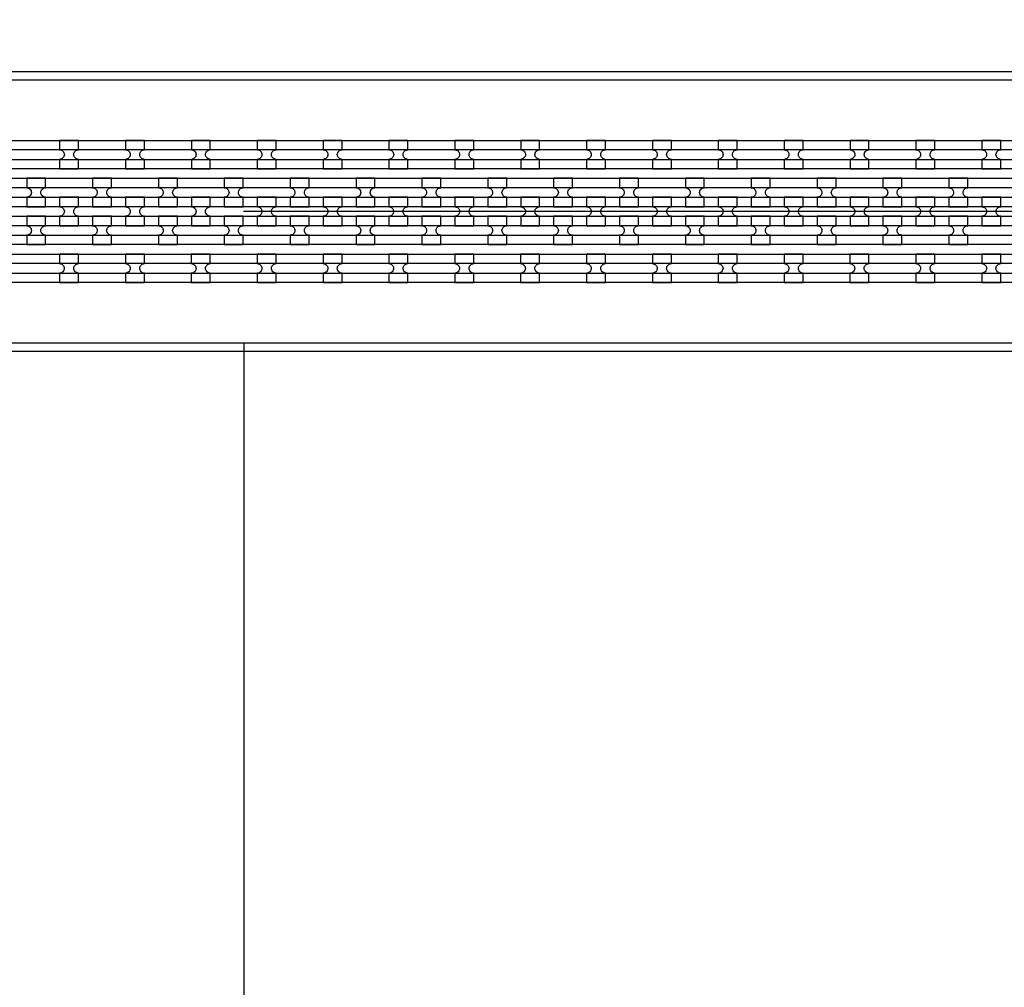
# Model space of a CAD drawing. Extents: x -63500 to 63500, y -63500 to 63500.
# Tile 194 of 256: x -8862 to -5125, y 26704 to 30378. Entities that reach past the tile are written whole.
import ezdxf

# ---------------------------------------------------------------- set-up
doc = ezdxf.new("R2010")
doc.units = 13
doc.header["$MEASUREMENT"] = 0
for name, color, linetype in [('1_Metal', 2, 'Continuous'), ('2_Electrodes', 5, 'Continuous'), ('3_Outline', 4, 'Continuous')]:
    doc.layers.add(name, color=color, linetype=linetype)

msp = doc.modelspace()

# ---------------------------------------------------------------- linework, layer by layer
for p, q in [((10487.8, 29650), (-8012.2, 29650)), ((-8010.1, 23637.4), (-8010.1, 29150))]:
    msp.add_line(p, q)
for radius in [50000, 47500, 45000]:
    msp.add_circle((0, 0), radius)
at = {"layer": '1_Metal'}
for points in [[(-50000, 0, -1), (50000, 0), (51000, 0, 1), (-51000, 0)], [(-8638.6, 29920), (-8710.6, 29920), (-8710.6, 29884, -0.414214), (-8692.6, 29866), (-8692.6, 29866, -0.414214), (-8710.6, 29848), (-8710.6, 29812), (-8638.6, 29812), (-8638.6, 29848, -0.414214), (-8656.6, 29866), (-8656.6, 29866, -0.414214), (-8638.6, 29884)], [(-8388.6, 29920), (-8460.6, 29920), (-8460.6, 29884, -0.414214), (-8442.6, 29866), (-8442.6, 29866, -0.414214), (-8460.6, 29848), (-8460.6, 29812), (-8388.6, 29812), (-8388.6, 29848, -0.414214), (-8406.6, 29866), (-8406.6, 29866, -0.414214), (-8388.6, 29884)], [(-8138.6, 29920), (-8210.6, 29920), (-8210.6, 29884, -0.414214), (-8192.6, 29866), (-8192.6, 29866, -0.414214), (-8210.6, 29848), (-8210.6, 29812), (-8138.6, 29812), (-8138.6, 29848, -0.414214), (-8156.6, 29866), (-8156.6, 29866, -0.414214), (-8138.6, 29884)], [(-7888.6, 29920), (-7960.6, 29920), (-7960.6, 29884, -0.414214), (-7942.6, 29866), (-7942.6, 29866, -0.414214), (-7960.6, 29848), (-7960.6, 29812), (-7888.6, 29812), (-7888.6, 29848, -0.414214), (-7906.6, 29866), (-7906.6, 29866, -0.414214), (-7888.6, 29884)], [(-7638.6, 29920), (-7710.6, 29920), (-7710.6, 29884, -0.414214), (-7692.6, 29866), (-7692.6, 29866, -0.414214), (-7710.6, 29848), (-7710.6, 29812), (-7638.6, 29812), (-7638.6, 29848, -0.414214), (-7656.6, 29866), (-7656.6, 29866, -0.414214), (-7638.6, 29884)], [(-7388.6, 29920), (-7460.6, 29920), (-7460.6, 29884, -0.414214), (-7442.6, 29866), (-7442.6, 29866, -0.414214), (-7460.6, 29848), (-7460.6, 29812), (-7388.6, 29812), (-7388.6, 29848, -0.414214), (-7406.6, 29866), (-7406.6, 29866, -0.414214), (-7388.6, 29884)], [(-7138.6, 29920), (-7210.6, 29920), (-7210.6, 29884, -0.414214), (-7192.6, 29866), (-7192.6, 29866, -0.414214), (-7210.6, 29848), (-7210.6, 29812), (-7138.6, 29812), (-7138.6, 29848, -0.414214), (-7156.6, 29866), (-7156.6, 29866, -0.414214), (-7138.6, 29884)], [(-6888.6, 29920), (-6960.6, 29920), (-6960.6, 29884, -0.414214), (-6942.6, 29866), (-6942.6, 29866, -0.414214), (-6960.6, 29848), (-6960.6, 29812), (-6888.6, 29812), (-6888.6, 29848, -0.414214), (-6906.6, 29866), (-6906.6, 29866, -0.414214), (-6888.6, 29884)], [(-6638.6, 29920), (-6710.6, 29920), (-6710.6, 29884, -0.414214), (-6692.6, 29866), (-6692.6, 29866, -0.414214), (-6710.6, 29848), (-6710.6, 29812), (-6638.6, 29812), (-6638.6, 29848, -0.414214), (-6656.6, 29866), (-6656.6, 29866, -0.414214), (-6638.6, 29884)], [(-6388.6, 29920), (-6460.6, 29920), (-6460.6, 29884, -0.414214), (-6442.6, 29866), (-6442.6, 29866, -0.414214), (-6460.6, 29848), (-6460.6, 29812), (-6388.6, 29812), (-6388.6, 29848, -0.414214), (-6406.6, 29866), (-6406.6, 29866, -0.414214), (-6388.6, 29884)], [(-6138.6, 29920), (-6210.6, 29920), (-6210.6, 29884, -0.414214), (-6192.6, 29866), (-6192.6, 29866, -0.414214), (-6210.6, 29848), (-6210.6, 29812), (-6138.6, 29812), (-6138.6, 29848, -0.414214), (-6156.6, 29866), (-6156.6, 29866, -0.414214), (-6138.6, 29884)], [(-5888.6, 29920), (-5960.6, 29920), (-5960.6, 29884, -0.414214), (-5942.6, 29866), (-5942.6, 29866, -0.414214), (-5960.6, 29848), (-5960.6, 29812), (-5888.6, 29812), (-5888.6, 29848, -0.414214), (-5906.6, 29866), (-5906.6, 29866, -0.414214), (-5888.6, 29884)], [(-5638.6, 29920), (-5710.6, 29920), (-5710.6, 29884, -0.414214), (-5692.6, 29866), (-5692.6, 29866, -0.414214), (-5710.6, 29848), (-5710.6, 29812), (-5638.6, 29812), (-5638.6, 29848, -0.414214), (-5656.6, 29866), (-5656.6, 29866, -0.414214), (-5638.6, 29884)], [(-5388.6, 29920), (-5460.6, 29920), (-5460.6, 29884, -0.414214), (-5442.6, 29866), (-5442.6, 29866, -0.414214), (-5460.6, 29848), (-5460.6, 29812), (-5388.6, 29812), (-5388.6, 29848, -0.414214), (-5406.6, 29866), (-5406.6, 29866, -0.414214), (-5388.6, 29884)], [(-5138.6, 29920), (-5210.6, 29920), (-5210.6, 29884, -0.414214), (-5192.6, 29866), (-5192.6, 29866, -0.414214), (-5210.6, 29848), (-5210.6, 29812), (-5138.6, 29812), (-5138.6, 29848, -0.414214), (-5156.6, 29866), (-5156.6, 29866, -0.414214), (-5138.6, 29884)], [(10487.8, 29740), (10085.9, 29740), (-20108.6, 29740, 0.414214), (-21948.6, 27900), (-21948.6, 27400, 0.414214), (-20108.6, 25560), (-18875.7, 25560, 0.244698), (-18860.9, 25567.7), (-18819.6, 25538.8), (-18884.1, 25446.5), (-18925.1, 25475.2), (-18910.7, 25495.7, 0.606815), (-18925.5, 25524), (-20108.7, 25524, -0.414214), (-21984.7, 27400), (-21984.7, 27900, -0.414214), (-20108.7, 29776), (10085.9, 29776), (10487.8, 29776)], [(-8835.6, 29668), (-8763.6, 29668), (-8763.6, 29704, -0.414214), (-8781.6, 29722), (-8781.6, 29722, -0.414214), (-8763.6, 29740), (-8763.6, 29776), (-8835.6, 29776), (-8835.6, 29740, -0.414214), (-8817.6, 29722), (-8817.6, 29722, -0.414214), (-8835.6, 29704), (-8835.6, 29668)], [(-8585.6, 29668), (-8513.6, 29668), (-8513.6, 29704, -0.414214), (-8531.6, 29722), (-8531.6, 29722, -0.414214), (-8513.6, 29740), (-8513.6, 29776), (-8585.6, 29776), (-8585.6, 29740, -0.414214), (-8567.6, 29722), (-8567.6, 29722, -0.414214), (-8585.6, 29704), (-8585.6, 29668)], [(-8335.6, 29668), (-8263.6, 29668), (-8263.6, 29704, -0.414214), (-8281.6, 29722), (-8281.6, 29722, -0.414214), (-8263.6, 29740), (-8263.6, 29776), (-8335.6, 29776), (-8335.6, 29740, -0.414214), (-8317.6, 29722), (-8317.6, 29722, -0.414214), (-8335.6, 29704), (-8335.6, 29668)], [(-8085.6, 29668), (-8013.6, 29668), (-8013.6, 29704, -0.414214), (-8031.6, 29722), (-8031.6, 29722, -0.414214), (-8013.6, 29740), (-8013.6, 29776), (-8085.6, 29776), (-8085.6, 29740, -0.414214), (-8067.6, 29722), (-8067.6, 29722, -0.414214), (-8085.6, 29704), (-8085.6, 29668)], [(-7835.6, 29668), (-7763.6, 29668), (-7763.6, 29704, -0.414214), (-7781.6, 29722), (-7781.6, 29722, -0.414214), (-7763.6, 29740), (-7763.6, 29776), (-7835.6, 29776), (-7835.6, 29740, -0.414214), (-7817.6, 29722), (-7817.6, 29722, -0.414214), (-7835.6, 29704), (-7835.6, 29668)], [(-7585.6, 29668), (-7513.6, 29668), (-7513.6, 29704, -0.414214), (-7531.6, 29722), (-7531.6, 29722, -0.414214), (-7513.6, 29740), (-7513.6, 29776), (-7585.6, 29776), (-7585.6, 29740, -0.414214), (-7567.6, 29722), (-7567.6, 29722, -0.414214), (-7585.6, 29704), (-7585.6, 29668)], [(-7335.6, 29668), (-7263.6, 29668), (-7263.6, 29704, -0.414214), (-7281.6, 29722), (-7281.6, 29722, -0.414214), (-7263.6, 29740), (-7263.6, 29776), (-7335.6, 29776), (-7335.6, 29740, -0.414214), (-7317.6, 29722), (-7317.6, 29722, -0.414214), (-7335.6, 29704), (-7335.6, 29668)], [(-7085.6, 29668), (-7013.6, 29668), (-7013.6, 29704, -0.414214), (-7031.6, 29722), (-7031.6, 29722, -0.414214), (-7013.6, 29740), (-7013.6, 29776), (-7085.6, 29776), (-7085.6, 29740, -0.414214), (-7067.6, 29722), (-7067.6, 29722, -0.414214), (-7085.6, 29704), (-7085.6, 29668)], [(-6835.6, 29668), (-6763.6, 29668), (-6763.6, 29704, -0.414214), (-6781.6, 29722), (-6781.6, 29722, -0.414214), (-6763.6, 29740), (-6763.6, 29776), (-6835.6, 29776), (-6835.6, 29740, -0.414214), (-6817.6, 29722), (-6817.6, 29722, -0.414214), (-6835.6, 29704), (-6835.6, 29668)], [(-6585.6, 29668), (-6513.6, 29668), (-6513.6, 29704, -0.414214), (-6531.6, 29722), (-6531.6, 29722, -0.414214), (-6513.6, 29740), (-6513.6, 29776), (-6585.6, 29776), (-6585.6, 29740, -0.414214), (-6567.6, 29722), (-6567.6, 29722, -0.414214), (-6585.6, 29704), (-6585.6, 29668)], [(-6335.6, 29668), (-6263.6, 29668), (-6263.6, 29704, -0.414214), (-6281.6, 29722), (-6281.6, 29722, -0.414214), (-6263.6, 29740), (-6263.6, 29776), (-6335.6, 29776), (-6335.6, 29740, -0.414214), (-6317.6, 29722), (-6317.6, 29722, -0.414214), (-6335.6, 29704), (-6335.6, 29668)], [(-6085.6, 29668), (-6013.6, 29668), (-6013.6, 29704, -0.414214), (-6031.6, 29722), (-6031.6, 29722, -0.414214), (-6013.6, 29740), (-6013.6, 29776), (-6085.6, 29776), (-6085.6, 29740, -0.414214), (-6067.6, 29722), (-6067.6, 29722, -0.414214), (-6085.6, 29704), (-6085.6, 29668)], [(-5835.6, 29668), (-5763.6, 29668), (-5763.6, 29704, -0.414214), (-5781.6, 29722), (-5781.6, 29722, -0.414214), (-5763.6, 29740), (-5763.6, 29776), (-5835.6, 29776), (-5835.6, 29740, -0.414214), (-5817.6, 29722), (-5817.6, 29722, -0.414214), (-5835.6, 29704), (-5835.6, 29668)], [(-5585.6, 29668), (-5513.6, 29668), (-5513.6, 29704, -0.414214), (-5531.6, 29722), (-5531.6, 29722, -0.414214), (-5513.6, 29740), (-5513.6, 29776), (-5585.6, 29776), (-5585.6, 29740, -0.414214), (-5567.6, 29722), (-5567.6, 29722, -0.414214), (-5585.6, 29704), (-5585.6, 29668)], [(-5335.6, 29668), (-5263.6, 29668), (-5263.6, 29704, -0.414214), (-5281.6, 29722), (-5281.6, 29722, -0.414214), (-5263.6, 29740), (-5263.6, 29776), (-5335.6, 29776), (-5335.6, 29740, -0.414214), (-5317.6, 29722), (-5317.6, 29722, -0.414214), (-5335.6, 29704), (-5335.6, 29668)], [(10487.8, 29668), (10085.9, 29668), (-20108.6, 29668, 0.414214), (-21876.6, 27900), (-21876.6, 27400, 0.414214), (-20108.6, 25632), (-18824.5, 25632, 0.244698), (-18809.8, 25639.7), (-18768.9, 25611.1), (-18819.6, 25538.8), (-18860.9, 25567.7, 0.606815), (-18875.7, 25596), (-20108.6, 25596, -0.414214), (-21912.6, 27400), (-21912.6, 27900, -0.414214), (-20108.6, 29704), (10085.9, 29704), (10487.8, 29704)], [(-8710.6, 29596), (-8638.6, 29596), (-8638.6, 29632, -0.414214), (-8656.6, 29650), (-8656.6, 29650, -0.414214), (-8638.6, 29668), (-8638.6, 29704), (-8710.6, 29704), (-8710.6, 29668, -0.414214), (-8692.6, 29650), (-8692.6, 29650, -0.414214), (-8710.6, 29632), (-8710.6, 29596)], [(-8460.6, 29596), (-8388.6, 29596), (-8388.6, 29632, -0.414214), (-8406.6, 29650), (-8406.6, 29650, -0.414214), (-8388.6, 29668), (-8388.6, 29704), (-8460.6, 29704), (-8460.6, 29668, -0.414214), (-8442.6, 29650), (-8442.6, 29650, -0.414214), (-8460.6, 29632), (-8460.6, 29596)], [(-8210.6, 29596), (-8138.6, 29596), (-8138.6, 29632, -0.414214), (-8156.6, 29650), (-8156.6, 29650, -0.414214), (-8138.6, 29668), (-8138.6, 29704), (-8210.6, 29704), (-8210.6, 29668, -0.414214), (-8192.6, 29650), (-8192.6, 29650, -0.414214), (-8210.6, 29632), (-8210.6, 29596)], [(-7960.6, 29596), (-7888.6, 29596), (-7888.6, 29632, -0.414214), (-7906.6, 29650), (-7906.6, 29650, -0.414214), (-7888.6, 29668), (-7888.6, 29704), (-7960.6, 29704), (-7960.6, 29668, -0.414214), (-7942.6, 29650), (-7942.6, 29650, -0.414214), (-7960.6, 29632), (-7960.6, 29596)], [(-7710.6, 29596), (-7638.6, 29596), (-7638.6, 29632, -0.414214), (-7656.6, 29650), (-7656.6, 29650, -0.414214), (-7638.6, 29668), (-7638.6, 29704), (-7710.6, 29704), (-7710.6, 29668, -0.414214), (-7692.6, 29650), (-7692.6, 29650, -0.414214), (-7710.6, 29632), (-7710.6, 29596)], [(-7460.6, 29596), (-7388.6, 29596), (-7388.6, 29632, -0.414214), (-7406.6, 29650), (-7406.6, 29650, -0.414214), (-7388.6, 29668), (-7388.6, 29704), (-7460.6, 29704), (-7460.6, 29668, -0.414214), (-7442.6, 29650), (-7442.6, 29650, -0.414214), (-7460.6, 29632), (-7460.6, 29596)], [(-7210.6, 29596), (-7138.6, 29596), (-7138.6, 29632, -0.414214), (-7156.6, 29650), (-7156.6, 29650, -0.414214), (-7138.6, 29668), (-7138.6, 29704), (-7210.6, 29704), (-7210.6, 29668, -0.414214), (-7192.6, 29650), (-7192.6, 29650, -0.414214), (-7210.6, 29632), (-7210.6, 29596)], [(-6960.6, 29596), (-6888.6, 29596), (-6888.6, 29632, -0.414214), (-6906.6, 29650), (-6906.6, 29650, -0.414214), (-6888.6, 29668), (-6888.6, 29704), (-6960.6, 29704), (-6960.6, 29668, -0.414214), (-6942.6, 29650), (-6942.6, 29650, -0.414214), (-6960.6, 29632), (-6960.6, 29596)], [(-6710.6, 29596), (-6638.6, 29596), (-6638.6, 29632, -0.414214), (-6656.6, 29650), (-6656.6, 29650, -0.414214), (-6638.6, 29668), (-6638.6, 29704), (-6710.6, 29704), (-6710.6, 29668, -0.414214), (-6692.6, 29650), (-6692.6, 29650, -0.414214), (-6710.6, 29632), (-6710.6, 29596)], [(-6460.6, 29596), (-6388.6, 29596), (-6388.6, 29632, -0.414214), (-6406.6, 29650), (-6406.6, 29650, -0.414214), (-6388.6, 29668), (-6388.6, 29704), (-6460.6, 29704), (-6460.6, 29668, -0.414214), (-6442.6, 29650), (-6442.6, 29650, -0.414214), (-6460.6, 29632), (-6460.6, 29596)], [(-6210.6, 29596), (-6138.6, 29596), (-6138.6, 29632, -0.414214), (-6156.6, 29650), (-6156.6, 29650, -0.414214), (-6138.6, 29668), (-6138.6, 29704), (-6210.6, 29704), (-6210.6, 29668, -0.414214), (-6192.6, 29650), (-6192.6, 29650, -0.414214), (-6210.6, 29632), (-6210.6, 29596)], [(-5960.6, 29596), (-5888.6, 29596), (-5888.6, 29632, -0.414214), (-5906.6, 29650), (-5906.6, 29650, -0.414214), (-5888.6, 29668), (-5888.6, 29704), (-5960.6, 29704), (-5960.6, 29668, -0.414214), (-5942.6, 29650), (-5942.6, 29650, -0.414214), (-5960.6, 29632), (-5960.6, 29596)], [(-5710.6, 29596), (-5638.6, 29596), (-5638.6, 29632, -0.414214), (-5656.6, 29650), (-5656.6, 29650, -0.414214), (-5638.6, 29668), (-5638.6, 29704), (-5710.6, 29704), (-5710.6, 29668, -0.414214), (-5692.6, 29650), (-5692.6, 29650, -0.414214), (-5710.6, 29632), (-5710.6, 29596)], [(-5460.6, 29596), (-5388.6, 29596), (-5388.6, 29632, -0.414214), (-5406.6, 29650), (-5406.6, 29650, -0.414214), (-5388.6, 29668), (-5388.6, 29704), (-5460.6, 29704), (-5460.6, 29668, -0.414214), (-5442.6, 29650), (-5442.6, 29650, -0.414214), (-5460.6, 29632), (-5460.6, 29596)], [(-5210.6, 29596), (-5138.6, 29596), (-5138.6, 29632, -0.414214), (-5156.6, 29650), (-5156.6, 29650, -0.414214), (-5138.6, 29668), (-5138.6, 29704), (-5210.6, 29704), (-5210.6, 29668, -0.414214), (-5192.6, 29650), (-5192.6, 29650, -0.414214), (-5210.6, 29632), (-5210.6, 29596)], [(10487.8, 29596), (10085.9, 29596), (-20108.6, 29596, 0.414214), (-21804.6, 27900), (-21804.6, 27400, 0.414214), (-20108.6, 25704), (-18774.3, 25704, 0.244698), (-18759.5, 25711.7), (-18718.6, 25683), (-18768.9, 25611.1), (-18809.8, 25639.7, 0.606815), (-18824.5, 25668), (-20108.6, 25668, -0.414214), (-21840.6, 27400), (-21840.6, 27900, -0.414214), (-20108.6, 29632), (10085.9, 29632), (10487.8, 29632)], [(-8835.6, 29632), (-8835.6, 29596, -0.414214), (-8817.6, 29578), (-8817.6, 29578, -0.414214), (-8835.6, 29560), (-8835.6, 29524), (-8763.6, 29524), (-8763.6, 29560, -0.414214), (-8781.6, 29578), (-8781.6, 29578, -0.414214), (-8763.6, 29596), (-8763.6, 29632)], [(-8585.6, 29632), (-8585.6, 29596, -0.414214), (-8567.6, 29578), (-8567.6, 29578, -0.414214), (-8585.6, 29560), (-8585.6, 29524), (-8513.6, 29524), (-8513.6, 29560, -0.414214), (-8531.6, 29578), (-8531.6, 29578, -0.414214), (-8513.6, 29596), (-8513.6, 29632)], [(-8335.6, 29632), (-8335.6, 29596, -0.414214), (-8317.6, 29578), (-8317.6, 29578, -0.414214), (-8335.6, 29560), (-8335.6, 29524), (-8263.6, 29524), (-8263.6, 29560, -0.414214), (-8281.6, 29578), (-8281.6, 29578, -0.414214), (-8263.6, 29596), (-8263.6, 29632)], [(-8085.6, 29632), (-8085.6, 29596, -0.414214), (-8067.6, 29578), (-8067.6, 29578, -0.414214), (-8085.6, 29560), (-8085.6, 29524), (-8013.6, 29524), (-8013.6, 29560, -0.414214), (-8031.6, 29578), (-8031.6, 29578, -0.414214), (-8013.6, 29596), (-8013.6, 29632)], [(-7835.6, 29632), (-7835.6, 29596, -0.414214), (-7817.6, 29578), (-7817.6, 29578, -0.414214), (-7835.6, 29560), (-7835.6, 29524), (-7763.6, 29524), (-7763.6, 29560, -0.414214), (-7781.6, 29578), (-7781.6, 29578, -0.414214), (-7763.6, 29596), (-7763.6, 29632)], [(-7585.6, 29632), (-7585.6, 29596, -0.414214), (-7567.6, 29578), (-7567.6, 29578, -0.414214), (-7585.6, 29560), (-7585.6, 29524), (-7513.6, 29524), (-7513.6, 29560, -0.414214), (-7531.6, 29578), (-7531.6, 29578, -0.414214), (-7513.6, 29596), (-7513.6, 29632)], [(-7335.6, 29632), (-7335.6, 29596, -0.414214), (-7317.6, 29578), (-7317.6, 29578, -0.414214), (-7335.6, 29560), (-7335.6, 29524), (-7263.6, 29524), (-7263.6, 29560, -0.414214), (-7281.6, 29578), (-7281.6, 29578, -0.414214), (-7263.6, 29596), (-7263.6, 29632)], [(-7085.6, 29632), (-7085.6, 29596, -0.414214), (-7067.6, 29578), (-7067.6, 29578, -0.414214), (-7085.6, 29560), (-7085.6, 29524), (-7013.6, 29524), (-7013.6, 29560, -0.414214), (-7031.6, 29578), (-7031.6, 29578, -0.414214), (-7013.6, 29596), (-7013.6, 29632)], [(-6835.6, 29632), (-6835.6, 29596, -0.414214), (-6817.6, 29578), (-6817.6, 29578, -0.414214), (-6835.6, 29560), (-6835.6, 29524), (-6763.6, 29524), (-6763.6, 29560, -0.414214), (-6781.6, 29578), (-6781.6, 29578, -0.414214), (-6763.6, 29596), (-6763.6, 29632)], [(-6585.6, 29632), (-6585.6, 29596, -0.414214), (-6567.6, 29578), (-6567.6, 29578, -0.414214), (-6585.6, 29560), (-6585.6, 29524), (-6513.6, 29524), (-6513.6, 29560, -0.414214), (-6531.6, 29578), (-6531.6, 29578, -0.414214), (-6513.6, 29596), (-6513.6, 29632)], [(-6335.6, 29632), (-6335.6, 29596, -0.414214), (-6317.6, 29578), (-6317.6, 29578, -0.414214), (-6335.6, 29560), (-6335.6, 29524), (-6263.6, 29524), (-6263.6, 29560, -0.414214), (-6281.6, 29578), (-6281.6, 29578, -0.414214), (-6263.6, 29596), (-6263.6, 29632)], [(-6085.6, 29632), (-6085.6, 29596, -0.414214), (-6067.6, 29578), (-6067.6, 29578, -0.414214), (-6085.6, 29560), (-6085.6, 29524), (-6013.6, 29524), (-6013.6, 29560, -0.414214), (-6031.6, 29578), (-6031.6, 29578, -0.414214), (-6013.6, 29596), (-6013.6, 29632)], [(-5835.6, 29632), (-5835.6, 29596, -0.414214), (-5817.6, 29578), (-5817.6, 29578, -0.414214), (-5835.6, 29560), (-5835.6, 29524), (-5763.6, 29524), (-5763.6, 29560, -0.414214), (-5781.6, 29578), (-5781.6, 29578, -0.414214), (-5763.6, 29596), (-5763.6, 29632)], [(-5585.6, 29632), (-5585.6, 29596, -0.414214), (-5567.6, 29578), (-5567.6, 29578, -0.414214), (-5585.6, 29560), (-5585.6, 29524), (-5513.6, 29524), (-5513.6, 29560, -0.414214), (-5531.6, 29578), (-5531.6, 29578, -0.414214), (-5513.6, 29596), (-5513.6, 29632)], [(-5335.6, 29632), (-5335.6, 29596, -0.414214), (-5317.6, 29578), (-5317.6, 29578, -0.414214), (-5335.6, 29560), (-5335.6, 29524), (-5263.6, 29524), (-5263.6, 29560, -0.414214), (-5281.6, 29578), (-5281.6, 29578, -0.414214), (-5263.6, 29596), (-5263.6, 29632)], [(10487.8, 29524), (10085.9, 29524), (10085.9, 29524), (-20108.7, 29524, 0.414214), (-21732.7, 27900), (-21732.7, 27400, 0.414214), (-20108.7, 25776), (-18723.8, 25776, 0.244698), (-18709.1, 25783.7), (-18694.7, 25804.2), (-18653.8, 25775.5), (-18718.6, 25683), (-18759.5, 25711.7, 0.606815), (-18774.3, 25740), (-20108.6, 25740, -0.414214), (-21768.6, 27400), (-21768.6, 27900, -0.414214), (-20108.6, 29560), (10085.9, 29560), (10487.8, 29560)], [(-8638.7, 29488), (-8710.7, 29488), (-8710.7, 29452, -0.414214), (-8692.7, 29434), (-8692.7, 29434, -0.414214), (-8710.7, 29416), (-8710.7, 29380), (-8638.7, 29380), (-8638.7, 29416, -0.414214), (-8656.7, 29434), (-8656.7, 29434, -0.414214), (-8638.7, 29452)], [(-8388.7, 29488), (-8460.7, 29488), (-8460.7, 29452, -0.414214), (-8442.7, 29434), (-8442.7, 29434, -0.414214), (-8460.7, 29416), (-8460.7, 29380), (-8388.7, 29380), (-8388.7, 29416, -0.414214), (-8406.7, 29434), (-8406.7, 29434, -0.414214), (-8388.7, 29452)], [(-8138.7, 29488), (-8210.7, 29488), (-8210.7, 29452, -0.414214), (-8192.7, 29434), (-8192.7, 29434, -0.414214), (-8210.7, 29416), (-8210.7, 29380), (-8138.7, 29380), (-8138.7, 29416, -0.414214), (-8156.7, 29434), (-8156.7, 29434, -0.414214), (-8138.7, 29452)], [(-7888.7, 29488), (-7960.7, 29488), (-7960.7, 29452, -0.414214), (-7942.7, 29434), (-7942.7, 29434, -0.414214), (-7960.7, 29416), (-7960.7, 29380), (-7888.7, 29380), (-7888.7, 29416, -0.414214), (-7906.7, 29434), (-7906.7, 29434, -0.414214), (-7888.7, 29452)], [(-7638.7, 29488), (-7710.7, 29488), (-7710.7, 29452, -0.414214), (-7692.7, 29434), (-7692.7, 29434, -0.414214), (-7710.7, 29416), (-7710.7, 29380), (-7638.7, 29380), (-7638.7, 29416, -0.414214), (-7656.7, 29434), (-7656.7, 29434, -0.414214), (-7638.7, 29452)], [(-7388.7, 29488), (-7460.7, 29488), (-7460.7, 29452, -0.414214), (-7442.7, 29434), (-7442.7, 29434, -0.414214), (-7460.7, 29416), (-7460.7, 29380), (-7388.7, 29380), (-7388.7, 29416, -0.414214), (-7406.7, 29434), (-7406.7, 29434, -0.414214), (-7388.7, 29452)], [(-7138.7, 29488), (-7210.7, 29488), (-7210.7, 29452, -0.414214), (-7192.7, 29434), (-7192.7, 29434, -0.414214), (-7210.7, 29416), (-7210.7, 29380), (-7138.7, 29380), (-7138.7, 29416, -0.414214), (-7156.7, 29434), (-7156.7, 29434, -0.414214), (-7138.7, 29452)], [(-6888.7, 29488), (-6960.7, 29488), (-6960.7, 29452, -0.414214), (-6942.7, 29434), (-6942.7, 29434, -0.414214), (-6960.7, 29416), (-6960.7, 29380), (-6888.7, 29380), (-6888.7, 29416, -0.414214), (-6906.7, 29434), (-6906.7, 29434, -0.414214), (-6888.7, 29452)], [(-6638.7, 29488), (-6710.7, 29488), (-6710.7, 29452, -0.414214), (-6692.7, 29434), (-6692.7, 29434, -0.414214), (-6710.7, 29416), (-6710.7, 29380), (-6638.7, 29380), (-6638.7, 29416, -0.414214), (-6656.7, 29434), (-6656.7, 29434, -0.414214), (-6638.7, 29452)], [(-6388.7, 29488), (-6460.7, 29488), (-6460.7, 29452, -0.414214), (-6442.7, 29434), (-6442.7, 29434, -0.414214), (-6460.7, 29416), (-6460.7, 29380), (-6388.7, 29380), (-6388.7, 29416, -0.414214), (-6406.7, 29434), (-6406.7, 29434, -0.414214), (-6388.7, 29452)], [(-6138.7, 29488), (-6210.7, 29488), (-6210.7, 29452, -0.414214), (-6192.7, 29434), (-6192.7, 29434, -0.414214), (-6210.7, 29416), (-6210.7, 29380), (-6138.7, 29380), (-6138.7, 29416, -0.414214), (-6156.7, 29434), (-6156.7, 29434, -0.414214), (-6138.7, 29452)], [(-5888.7, 29488), (-5960.7, 29488), (-5960.7, 29452, -0.414214), (-5942.7, 29434), (-5942.7, 29434, -0.414214), (-5960.7, 29416), (-5960.7, 29380), (-5888.7, 29380), (-5888.7, 29416, -0.414214), (-5906.7, 29434), (-5906.7, 29434, -0.414214), (-5888.7, 29452)], [(-5638.7, 29488), (-5710.7, 29488), (-5710.7, 29452, -0.414214), (-5692.7, 29434), (-5692.7, 29434, -0.414214), (-5710.7, 29416), (-5710.7, 29380), (-5638.7, 29380), (-5638.7, 29416, -0.414214), (-5656.7, 29434), (-5656.7, 29434, -0.414214), (-5638.7, 29452)], [(-5388.7, 29488), (-5460.7, 29488), (-5460.7, 29452, -0.414214), (-5442.7, 29434), (-5442.7, 29434, -0.414214), (-5460.7, 29416), (-5460.7, 29380), (-5388.7, 29380), (-5388.7, 29416, -0.414214), (-5406.7, 29434), (-5406.7, 29434, -0.414214), (-5388.7, 29452)], [(-5138.7, 29488), (-5210.7, 29488), (-5210.7, 29452, -0.414214), (-5192.7, 29434), (-5192.7, 29434, -0.414214), (-5210.7, 29416), (-5210.7, 29380), (-5138.7, 29380), (-5138.7, 29416, -0.414214), (-5156.7, 29434), (-5156.7, 29434, -0.414214), (-5138.7, 29452)]]:
    msp.add_lwpolyline(points, format="xyb", close=True, dxfattribs=at)
for points in [[(-20108.7, 29920), (10085.9, 29920)], [(-20108.6, 29848), (10085.9, 29848)], [(-20108.7, 29488), (10085.9, 29488)], [(-20108.6, 29416), (10085.9, 29415.9)]]:
    msp.add_lwpolyline(points, dxfattribs=at)
for points in [[(10085.9, 29884), (-20108.6, 29884, 0.414214)], [(10085.9, 29812), (-20108.7, 29812, 0.414214)], [(10085.9, 29452), (-20108.6, 29452, 0.414214)], [(10085.9, 29380), (-20108.7, 29380, 0.414214)]]:
    msp.add_lwpolyline(points, format="xyb", dxfattribs=at)
at = {"layer": '2_Electrodes'}
for points in [[(47500, 0, 1), (-47500, 0), (-51000, 0, -1), (51000, 0)], [(-22388.7, 27900), (-22388.7, 27400, 0.156977), (-21960.6, 26070, -0.610914), (-22058.1, 25880), (-22058.1, 25850, 0.610914), (-21936.2, 26087.5, -0.156977), (-22358.7, 27400), (-22358.7, 27900, -0.414214), (-20108.7, 30150), (9487.8, 30150), (9487.8, 30180), (-20108.7, 30180, 0.414214)]]:
    msp.add_lwpolyline(points, format="xyb", close=True, dxfattribs=at)
msp.add_lwpolyline([(9487.8, 29150), (-20108.7, 29150, 0.414214)], format="xyb", dxfattribs=at)
msp.add_lwpolyline([(-20108.7, 29120), (9487.8, 29120)], dxfattribs=at)
at = {"layer": '3_Outline'}
for points in [[(47500, 0, 1), (-47500, 0), (-51000, 0, -1), (51000, 0)], [(-22388.7, 27900), (-22388.7, 27400, 0.156977), (-21960.6, 26070, -0.610914), (-22058.1, 25880), (-22058.1, 25850, 0.610914), (-21936.2, 26087.5, -0.156977), (-22358.7, 27400), (-22358.7, 27900, -0.414214), (-20108.7, 30150), (9487.8, 30150), (9487.8, 30180), (-20108.7, 30180, 0.414214)]]:
    msp.add_lwpolyline(points, format="xyb", close=True, dxfattribs=at)
msp.add_lwpolyline([(9487.8, 29150), (-20108.7, 29150, 0.414214)], format="xyb", dxfattribs=at)
msp.add_lwpolyline([(-20108.7, 29120), (9487.8, 29120)], dxfattribs=at)

doc.saveas('drawing.dxf')
